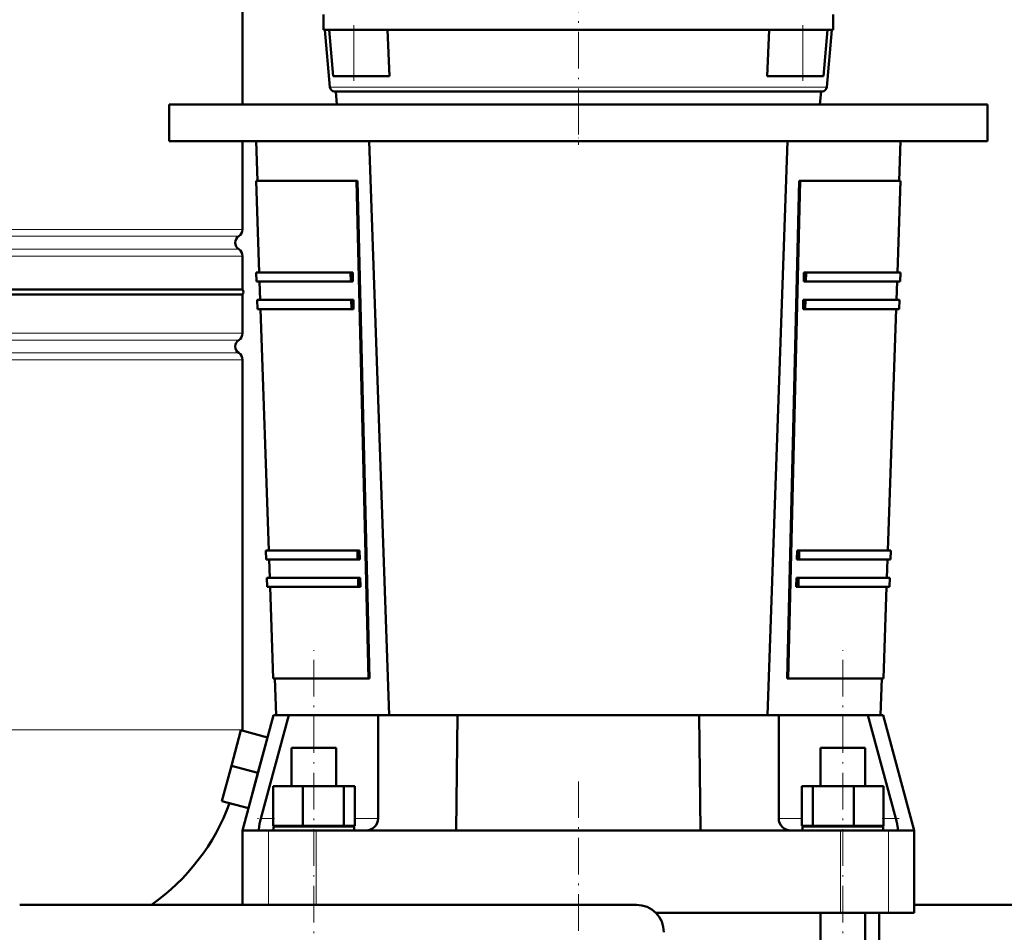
# Model space of a CAD drawing. Extents: x -1976 to 2357, y -1746 to 636.
# Tile 44 of 55: x 214 to 536, y 26 to 325. Entities that reach past the tile are written whole.
import ezdxf

# ---------------------------------------------------------------- set-up
doc = ezdxf.new("R2010")
doc.units = 0
doc.linetypes.add('DASHDOT', pattern=[18.5, 12, -3, 0.5, -3])

msp = doc.modelspace()

# ---------------------------------------------------------------- linework, layer by layer
at = {"color": 7, "lineweight": 50}
for p, q in [((286.57, 297.49), (286.57, 378.58)), ((313.07, 321.99), (313.07, 326.99)), ((480.07, 321.99), (480.07, 326.99)), ((322.43, 321.99), (313.07, 321.99)), ((315.21, 303.16), (313.56, 321.99)), ((314.96, 321.99), (323.07, 321.99)), ((316.29, 306.79), (314.96, 321.99)), ((323.07, 321.99), (333.39, 321.99)), ((436.6, 321.99), (333.39, 321.99)), ((334.05, 321.99), (334.66, 306.79)), ((459.74, 321.99), (436.6, 321.99)), ((458.47, 306.79), (459.08, 321.99)), ((459.74, 321.99), (470.07, 321.99)), ((470.07, 321.99), (478.17, 321.99)), ((480.07, 321.99), (470.7, 321.99)), ((476.84, 306.79), (478.17, 321.99)), ((477.92, 303.16), (479.57, 321.99)), ((316.29, 306.79), (323.07, 306.79)), ((334.66, 306.79), (323.07, 306.79)), ((470.07, 306.79), (458.47, 306.79)), ((476.84, 306.79), (470.07, 306.79)), ((316.7, 301.79), (400.86, 301.79)), ((317.44, 297.49), (317.07, 301.79)), ((400.86, 301.79), (476.43, 301.79)), ((475.69, 297.49), (476.07, 301.79)), ((262.56, 297.49), (530.56, 297.49)), ((262.56, 297.49), (262.56, 285.49)), ((530.56, 285.49), (530.56, 297.49)), ((262.56, 285.49), (530.56, 285.49)), ((286.57, 256.62), (286.57, 285.49)), ((291.51, 272.49), (291.07, 285.49)), ((334.57, 97.49), (328.07, 285.49)), ((458.57, 97.49), (465.07, 285.49)), ((501.62, 272.49), (502.07, 285.49)), ((291.01, 272.49), (323.91, 272.49)), ((292.05, 242.49), (291.01, 272.49)), ((323.91, 272.49), (324.25, 272.49)), ((327.79, 109.49), (323.91, 272.49)), ((328.13, 109.49), (324.25, 272.49)), ((468.88, 272.49), (465, 109.49)), ((469.22, 272.49), (465.34, 109.49)), ((468.88, 272.49), (469.22, 272.49)), ((469.22, 272.49), (502.12, 272.49)), ((501.08, 242.49), (502.12, 272.49)), ((286.57, 236.94), (286.57, 247.86)), ((291.05, 242.49), (321.96, 242.49)), ((291.15, 239.49), (291.05, 242.49)), ((322.03, 239.49), (321.96, 242.49)), ((321.96, 242.49), (322.66, 242.49)), ((322.66, 242.49), (322.74, 239.49)), ((470.39, 239.49), (470.47, 242.49)), ((470.47, 242.49), (471.17, 242.49)), ((471.17, 242.49), (471.1, 239.49)), ((471.17, 242.49), (502.08, 242.49)), ((501.98, 239.49), (502.08, 242.49)), ((291.15, 239.49), (322.03, 239.49)), ((292.36, 233.49), (292.16, 239.49)), ((322.74, 239.49), (322.03, 239.49)), ((471.1, 239.49), (470.39, 239.49)), ((471.1, 239.49), (501.98, 239.49)), ((500.77, 233.49), (500.98, 239.49)), ((146.57, 236.94), (286.57, 236.94)), ((286.57, 235.24), (146.57, 235.24)), ((286.57, 235.24), (286.57, 222.62)), ((291.36, 233.49), (322.18, 233.49)), ((291.47, 230.49), (291.36, 233.49)), ((322.25, 230.49), (322.18, 233.49)), ((322.18, 233.49), (322.88, 233.49)), ((322.88, 233.49), (322.96, 230.49)), ((470.17, 230.49), (470.25, 233.49)), ((470.25, 233.49), (470.95, 233.49)), ((470.95, 233.49), (470.88, 230.49)), ((470.95, 233.49), (501.77, 233.49)), ((501.66, 230.49), (501.77, 233.49)), ((291.47, 230.49), (322.25, 230.49)), ((295.2, 151.49), (292.47, 230.49)), ((322.96, 230.49), (322.25, 230.49)), ((470.88, 230.49), (470.17, 230.49)), ((470.88, 230.49), (501.66, 230.49)), ((497.93, 151.49), (500.66, 230.49)), ((286.57, 213.86), (286.57, 92.74)), ((294.2, 151.49), (324.18, 151.49)), ((294.3, 148.49), (294.2, 151.49)), ((294.3, 148.49), (324.25, 148.49)), ((295.51, 142.49), (295.3, 148.49)), ((324.25, 148.49), (324.18, 151.49)), ((324.18, 151.49), (324.89, 151.49)), ((324.96, 148.49), (324.25, 148.49)), ((324.89, 151.49), (324.96, 148.49)), ((468.17, 148.49), (468.24, 151.49)), ((468.88, 148.49), (468.17, 148.49)), ((468.24, 151.49), (468.95, 151.49)), ((468.95, 151.49), (468.88, 148.49)), ((468.88, 148.49), (498.83, 148.49)), ((468.95, 151.49), (498.93, 151.49)), ((497.62, 142.49), (497.83, 148.49)), ((498.83, 148.49), (498.93, 151.49)), ((294.51, 142.49), (324.4, 142.49)), ((294.61, 139.49), (294.51, 142.49)), ((324.47, 139.49), (324.4, 142.49)), ((324.4, 142.49), (325.11, 142.49)), ((325.11, 142.49), (325.18, 139.49)), ((467.95, 139.49), (468.02, 142.49)), ((468.02, 142.49), (468.73, 142.49)), ((468.73, 142.49), (468.66, 139.49)), ((468.73, 142.49), (498.62, 142.49)), ((498.52, 139.49), (498.62, 142.49)), ((294.61, 139.49), (324.47, 139.49)), ((296.65, 109.49), (295.61, 139.49)), ((325.18, 139.49), (324.47, 139.49)), ((468.66, 139.49), (467.95, 139.49)), ((468.66, 139.49), (498.52, 139.49)), ((496.48, 109.49), (497.52, 139.49)), ((296.65, 109.49), (327.79, 109.49)), ((297.57, 97.49), (297.15, 109.49)), ((328.13, 109.49), (327.79, 109.49)), ((465.34, 109.49), (465, 109.49)), ((465.34, 109.49), (496.48, 109.49)), ((495.57, 97.49), (495.98, 109.49)), ((296.67, 97.49), (286.57, 59.79)), ((292.54, 63.69), (301.7, 97.49)), ((296.67, 97.49), (301.7, 97.49)), ((301.7, 97.49), (309.94, 97.49)), ((309.94, 97.49), (330.94, 97.49)), ((330.94, 97.49), (330.94, 63.69)), ((330.94, 97.49), (334.57, 97.49)), ((458.57, 97.49), (334.57, 97.49)), ((356.57, 59.79), (357.03, 97.49)), ((436.1, 97.49), (436.57, 59.79)), ((458.57, 97.49), (462.19, 97.49)), ((462.19, 63.69), (462.19, 97.49)), ((462.19, 97.49), (483.19, 97.49)), ((483.19, 97.49), (491.43, 97.49)), ((491.43, 97.49), (500.59, 63.69)), ((491.43, 97.49), (496.46, 97.49)), ((496.46, 97.49), (506.57, 59.79)), ((286.03, 92.56), (282.92, 80.97)), ((294.72, 90.23), (286.03, 92.56)), ((286.57, 92.74), (286.56, 92.41)), ((294.72, 90.23), (291.62, 78.64)), ((302.64, 86.79), (317.24, 86.79)), ((302.64, 74.29), (302.64, 86.79)), ((317.24, 86.79), (317.24, 74.29)), ((475.89, 86.79), (488.35, 86.79)), ((475.89, 74.29), (475.89, 86.79)), ((488.35, 86.79), (490.49, 86.79)), ((490.49, 74.29), (490.49, 86.79)), ((282.92, 80.97), (279.82, 69.38)), ((291.62, 78.64), (282.92, 80.97)), ((291.62, 78.64), (288.51, 67.05)), ((296.56, 74.29), (306.36, 74.29)), ((296.56, 61.29), (296.56, 74.29)), ((306.36, 61.29), (306.36, 74.29)), ((306.36, 74.29), (319.74, 74.29)), ((319.74, 61.29), (319.74, 74.29)), ((319.74, 74.29), (323.33, 74.29)), ((323.33, 61.29), (323.33, 74.29)), ((469.8, 74.29), (473.39, 74.29)), ((469.8, 61.29), (469.8, 74.29)), ((473.39, 74.29), (486.77, 74.29)), ((473.39, 61.29), (473.39, 74.29)), ((486.77, 74.29), (496.57, 74.29)), ((486.77, 61.29), (486.77, 74.29)), ((496.57, 61.29), (496.57, 74.29)), ((288.51, 67.05), (279.82, 69.38)), ((306.36, 61.29), (296.56, 61.29)), ((302.64, 61.09), (302.64, 61.29)), ((319.74, 61.29), (306.36, 61.29)), ((317.24, 61.29), (317.24, 61.09)), ((323.33, 61.29), (319.74, 61.29)), ((473.39, 61.29), (469.8, 61.29)), ((486.77, 61.29), (473.39, 61.29)), ((475.89, 61.09), (475.89, 61.29)), ((496.57, 61.29), (486.77, 61.29)), ((490.49, 61.09), (490.49, 61.29)), ((286.57, 59.79), (292.09, 59.79)), ((286.57, 59.79), (286.57, 35.4)), ((291.97, 60.93), (291.96, 60.82)), ((292.09, 59.79), (295.02, 59.79)), ((295.02, 59.79), (310.73, 59.79)), ((309.94, 61.09), (296.74, 61.09)), ((296.74, 59.79), (296.74, 61.09)), ((323.14, 61.09), (309.94, 61.09)), ((310.73, 59.79), (327.04, 59.79)), ((323.14, 59.79), (323.14, 61.09)), ((327.04, 59.79), (356.57, 59.79)), ((329.69, 60.82), (329.8, 60.93)), ((436.57, 59.79), (356.57, 59.79)), ((436.57, 59.79), (466.09, 59.79)), ((463.33, 60.93), (463.44, 60.82)), ((466.09, 59.79), (482.4, 59.79)), ((496.39, 61.09), (469.99, 61.09)), ((469.99, 59.79), (469.99, 61.09)), ((482.4, 59.79), (498.11, 59.79)), ((496.39, 61.09), (496.39, 59.79)), ((498.11, 59.79), (501.04, 59.79)), ((501.04, 59.79), (506.57, 59.79)), ((501.17, 60.82), (501.16, 60.93)), ((506.57, 59.79), (506.57, 32.79)), ((415.57, 35.4), (213.57, 35.4)), ((482.4, 32.79), (421.9, 32.79)), ((475.89, -115.56), (475.89, 32.79)), ((498.11, 32.79), (482.4, 32.79)), ((490.49, -115.56), (490.49, 32.79)), ((495.07, -104.71), (495.07, 32.79)), ((506.57, 32.79), (498.11, 32.79)), ((506.56, 35.4), (579.57, 35.4))]:
    msp.add_line(p, q, dxfattribs=at)
at = {"color": 7, "linetype": 'DASHDOT', "lineweight": 18}
for p, q in [((396.57, 290.79), (396.57, 371.19)), ((309.94, -136.87), (309.94, 118.79)), ((483.19, -136.87), (483.19, 118.79)), ((396.57, -121.16), (396.57, 76.24))]:
    msp.add_line(p, q, dxfattribs=at)
at = {"color": 7, "linetype": 'DASHDOT', "lineweight": 18, "ltscale": 0.456}
for p, q in [((323.07, 305.27), (323.07, 323.51)), ((470.07, 305.27), (470.07, 323.51))]:
    msp.add_line(p, q, dxfattribs=at)
at = {"color": 7, "lineweight": 18}
for p, q in [((323.07, 306.79), (323.07, 321.99)), ((470.07, 306.79), (470.07, 321.99)), ((400.94, 303.16), (315.21, 303.16)), ((435.57, 303.16), (400.94, 303.16)), ((477.92, 303.16), (435.57, 303.16)), ((146.57, 256.62), (286.57, 256.62)), ((285.32, 254.34), (146.57, 254.34)), ((146.57, 250.13), (285.32, 250.13)), ((286.57, 247.86), (146.57, 247.86)), ((146.57, 222.62), (286.57, 222.62)), ((146.57, 220.34), (285.32, 220.34)), ((146.57, 216.13), (285.32, 216.13)), ((286.57, 213.86), (146.57, 213.86)), ((309.94, 86.79), (309.94, 97.49)), ((483.19, 86.79), (483.19, 97.49)), ((146.57, 92.74), (286.57, 92.74)), ((296.56, 63.69), (292.54, 63.69)), ((330.94, 63.69), (323.33, 63.69)), ((469.8, 63.69), (462.19, 63.69)), ((500.59, 63.69), (496.57, 63.69)), ((295.02, 59.79), (295.02, 35.4)), ((310.73, 59.79), (310.73, 35.4)), ((482.4, 59.79), (482.4, 32.79)), ((498.11, 59.79), (498.11, 32.79))]:
    msp.add_line(p, q, dxfattribs=at)
at = {"color": 7, "linetype": 'DASHDOT', "lineweight": 18, "ltscale": 0.360014}
msp.add_line((396.56, 298.69), (396.56, 284.29), dxfattribs=at)
at = {"color": 7, "linetype": 'DASHDOT', "lineweight": 18, "ltscale": 0.13912}
msp.add_line((297.02, 63.69), (291.46, 63.69), dxfattribs=at)
at = {"color": 7, "linetype": 'DASHDOT', "lineweight": 18, "ltscale": 0.139291}
msp.add_line((501.68, 63.69), (496.11, 63.69), dxfattribs=at)
at = {"color": 7, "lineweight": 50}
for points in [[(292.54, 63.69), (292.14, 61.97), (291.97, 60.93)], [(501.16, 60.93), (500.99, 61.96), (500.59, 63.69)], [(291.96, 60.82), (291.93, 60.21), (291.95, 59.98), (292, 59.85), (292.03, 59.81), (292.09, 59.79)], [(501.04, 59.79), (501.08, 59.8), (501.11, 59.82), (501.15, 59.88), (501.19, 60.09), (501.2, 60.41), (501.17, 60.82)]]:
    msp.add_lwpolyline(points, dxfattribs=at)
for centre, radius, start, end in [((316.7, 303.29), 1.5, 185, 270), ((476.43, 303.29), 1.5, 270, 355), ((283.87, 256.62), 2.7, 302.579, 360), ((286.67, 252.24), 2.5, 122.579, 237.421), ((283.87, 247.86), 2.7, 0, 57.421), ((285.37, 236.09), 1.47, 324.7356, 35.2644), ((283.87, 222.62), 2.7, 302.579, 360), ((286.67, 218.24), 2.5, 122.579, 237.421), ((283.87, 213.86), 2.7, 360, 57.421), ((216.57, 92.74), 70, 305.0002, 339.9223), ((327.04, 63.69), 3.9, 315, 360), ((466.09, 63.69), 3.9, 180, 225), ((327.04, 63.69), 3.9, 270, 312.6376), ((466.09, 63.69), 3.9, 227.3624, 270), ((415.57, 26.4), 9, 0, 90)]:
    msp.add_arc(centre, radius, start, end, dxfattribs=at)

doc.saveas('drawing.dxf')
